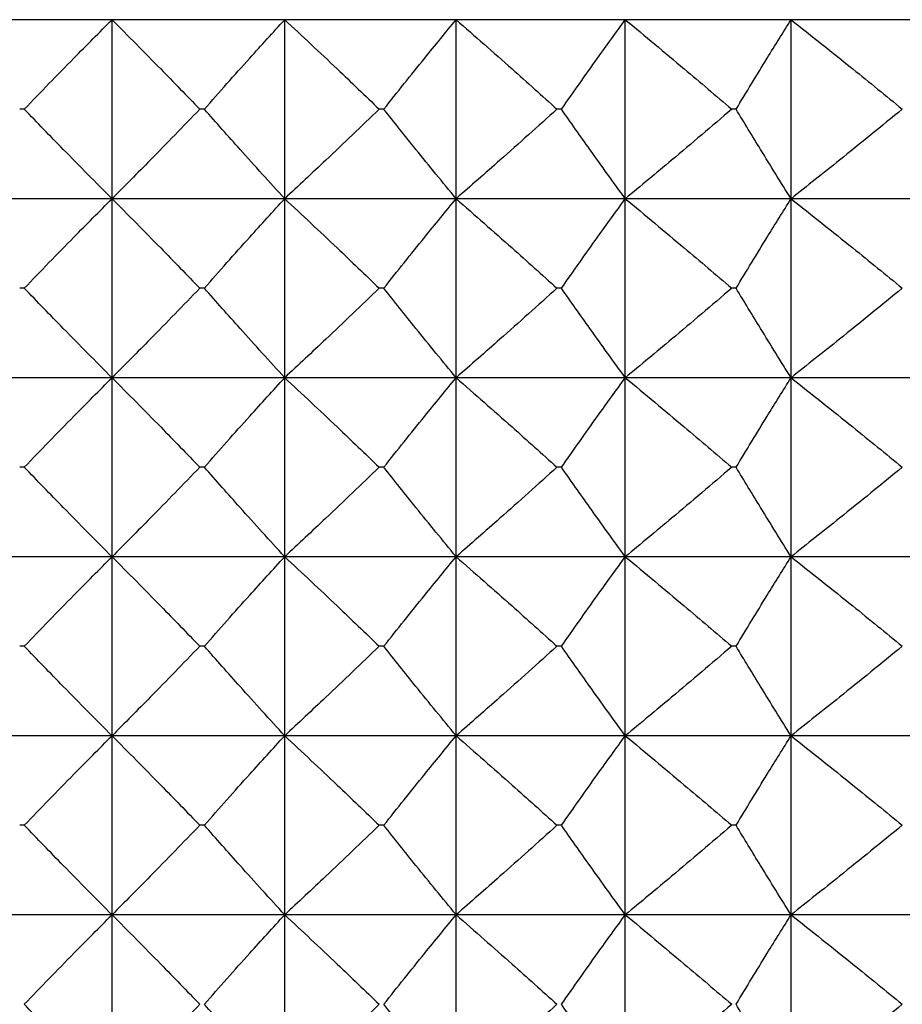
# Model space of a CAD drawing. Header units: millimetres. Extents: x 0 to 210, y 0 to 297.
# Tile 36 of 80: x 46.65 to 48.13, y 272.78 to 274.43. Entities that reach past the tile are written whole.
import ezdxf

# ---------------------------------------------------------------- set-up
doc = ezdxf.new("R2010")
doc.units = ezdxf.units.MM

msp = doc.modelspace()

# ---------------------------------------------------------------- linework, layer by layer
at = {"color": 7, "linetype": 'Continuous', "lineweight": 25}
for p, q in [((46.8007, 274.4273), (46.5113, 274.4273)), ((47.0901, 274.4273), (46.8007, 274.4273)), ((46.8007, 274.1273), (46.8007, 274.4273)), ((47.3775, 274.4273), (47.0901, 274.4273)), ((47.0901, 274.1273), (47.0901, 274.4273)), ((47.6611, 274.4273), (47.3775, 274.4273)), ((47.3775, 274.1273), (47.3775, 274.4273)), ((47.9389, 274.4273), (47.6611, 274.4273)), ((47.6611, 274.1273), (47.6611, 274.4273)), ((48.2092, 274.4273), (47.9389, 274.4273)), ((47.9389, 274.1273), (47.9389, 274.4273)), ((46.6536, 274.2773), (46.6459, 274.2773)), ((46.9555, 274.2773), (46.9478, 274.2773)), ((47.2563, 274.2773), (47.2486, 274.2773)), ((47.554, 274.2773), (47.5465, 274.2773)), ((47.8468, 274.2773), (47.8394, 274.2773)), ((46.8007, 274.1273), (46.5113, 274.1273)), ((47.0901, 274.1273), (46.8007, 274.1273)), ((46.8007, 273.8273), (46.8007, 274.1273)), ((47.0901, 273.8273), (47.0901, 274.1273)), ((47.3775, 274.1273), (47.0901, 274.1273)), ((47.3775, 273.8273), (47.3775, 274.1273)), ((47.6611, 274.1273), (47.3775, 274.1273)), ((47.6611, 273.8273), (47.6611, 274.1273)), ((47.9389, 274.1273), (47.6611, 274.1273)), ((47.9389, 273.8273), (47.9389, 274.1273)), ((48.2092, 274.1273), (47.9389, 274.1273)), ((46.6536, 273.9773), (46.6459, 273.9773)), ((46.9555, 273.9773), (46.9478, 273.9773)), ((47.2563, 273.9773), (47.2486, 273.9773)), ((47.554, 273.9773), (47.5465, 273.9773)), ((47.8468, 273.9773), (47.8394, 273.9773)), ((46.8007, 273.8273), (46.5113, 273.8273)), ((47.0901, 273.8273), (46.8007, 273.8273)), ((46.8007, 273.5273), (46.8007, 273.8273)), ((47.0901, 273.5273), (47.0901, 273.8273)), ((47.3775, 273.8273), (47.0901, 273.8273)), ((47.3775, 273.5273), (47.3775, 273.8273)), ((47.6611, 273.8273), (47.3775, 273.8273)), ((47.6611, 273.5273), (47.6611, 273.8273)), ((47.9389, 273.8273), (47.6611, 273.8273)), ((47.9389, 273.5273), (47.9389, 273.8273)), ((48.2092, 273.8273), (47.9389, 273.8273)), ((46.6536, 273.6773), (46.6459, 273.6773)), ((46.9555, 273.6773), (46.9478, 273.6773)), ((47.2563, 273.6773), (47.2486, 273.6773)), ((47.554, 273.6773), (47.5465, 273.6773)), ((47.8468, 273.6773), (47.8394, 273.6773)), ((46.8007, 273.5273), (46.5113, 273.5273)), ((46.8007, 273.2273), (46.8007, 273.5273)), ((47.0901, 273.5273), (46.8007, 273.5273)), ((47.0901, 273.2273), (47.0901, 273.5273)), ((47.3775, 273.5273), (47.0901, 273.5273)), ((47.3775, 273.2273), (47.3775, 273.5273)), ((47.6611, 273.5273), (47.3775, 273.5273)), ((47.6611, 273.2273), (47.6611, 273.5273)), ((47.9389, 273.5273), (47.6611, 273.5273)), ((47.9389, 273.2273), (47.9389, 273.5273)), ((48.2092, 273.5273), (47.9389, 273.5273)), ((46.6536, 273.3773), (46.6459, 273.3773)), ((46.9555, 273.3773), (46.9478, 273.3773)), ((47.2563, 273.3773), (47.2486, 273.3773)), ((47.554, 273.3773), (47.5465, 273.3773)), ((47.8468, 273.3773), (47.8394, 273.3773)), ((46.8007, 273.2273), (46.5113, 273.2273)), ((47.0901, 273.2273), (46.8007, 273.2273)), ((46.8007, 272.9273), (46.8007, 273.2273)), ((47.0901, 272.9273), (47.0901, 273.2273)), ((47.3775, 273.2273), (47.0901, 273.2273)), ((47.3775, 272.9273), (47.3775, 273.2273)), ((47.6611, 273.2273), (47.3775, 273.2273)), ((47.6611, 272.9273), (47.6611, 273.2273)), ((47.9389, 273.2273), (47.6611, 273.2273)), ((47.9389, 272.9273), (47.9389, 273.2273)), ((48.2092, 273.2273), (47.9389, 273.2273)), ((46.6536, 273.0773), (46.6459, 273.0773)), ((46.9555, 273.0773), (46.9478, 273.0773)), ((47.2563, 273.0773), (47.2486, 273.0773)), ((47.554, 273.0773), (47.5465, 273.0773)), ((47.8468, 273.0773), (47.8394, 273.0773)), ((46.8007, 272.9273), (46.5113, 272.9273)), ((47.0901, 272.9273), (46.8007, 272.9273)), ((46.8007, 272.6273), (46.8007, 272.9273)), ((47.0901, 272.6273), (47.0901, 272.9273)), ((47.3775, 272.9273), (47.0901, 272.9273)), ((47.3775, 272.6273), (47.3775, 272.9273)), ((47.6611, 272.9273), (47.3775, 272.9273)), ((47.6611, 272.6273), (47.6611, 272.9273)), ((47.9389, 272.9273), (47.6611, 272.9273)), ((47.9389, 272.6273), (47.9389, 272.9273)), ((48.2092, 272.9273), (47.9389, 272.9273))]:
    msp.add_line(p, q, dxfattribs=at)
for points, knots in [([(46.6536, 274.2773), (46.6812, 274.3059), (46.7299, 274.3562), (46.7793, 274.4058), (46.8007, 274.4273)], [0, 0, 0, 0, 0.567457, 1, 1, 1, 1]), ([(46.8007, 274.4273), (46.828, 274.3999), (46.8773, 274.3502), (46.926, 274.2998), (46.9478, 274.2773)], [0, 0, 0, 0, 0.552481, 1, 1, 1, 1]), ([(46.9555, 274.2773), (46.9807, 274.3059), (47.0253, 274.3562), (47.0705, 274.4058), (47.0901, 274.4273)], [0, 0, 0, 0, 0.567663, 1, 1, 1, 1]), ([(47.0901, 274.4273), (47.1195, 274.3999), (47.1727, 274.3502), (47.2251, 274.2999), (47.2486, 274.2773)], [0, 0, 0, 0, 0.552659, 1, 1, 1, 1]), ([(47.2563, 274.2773), (47.279, 274.3059), (47.3191, 274.3561), (47.3599, 274.4058), (47.3775, 274.4273)], [0, 0, 0, 0, 0.5679, 1, 1, 1, 1]), ([(47.3775, 274.4273), (47.4088, 274.3999), (47.4655, 274.3503), (47.5215, 274.2999), (47.5465, 274.2773)], [0, 0, 0, 0, 0.552808, 1, 1, 1, 1]), ([(47.554, 274.2773), (47.5741, 274.3058), (47.6095, 274.3561), (47.6455, 274.4058), (47.6611, 274.4273)], [0, 0, 0, 0, 0.568168, 1, 1, 1, 1]), ([(47.6611, 274.4273), (47.6941, 274.3999), (47.7539, 274.3503), (47.813, 274.2999), (47.8394, 274.2773)], [0, 0, 0, 0, 0.5529322, 1, 1, 1, 1]), ([(47.8468, 274.2773), (47.8641, 274.3058), (47.8945, 274.356), (47.9255, 274.4058), (47.9389, 274.4273)], [0, 0, 0, 0, 0.568464, 1, 1, 1, 1]), ([(47.9389, 274.4273), (47.9735, 274.3999), (48.036, 274.3503), (48.0978, 274.2999), (48.1254, 274.2773)], [0, 0, 0, 0, 0.553034, 1, 1, 1, 1]), ([(46.8007, 274.1273), (46.7734, 274.1547), (46.724, 274.2044), (46.6754, 274.2548), (46.6536, 274.2773)], [0, 0, 0, 0, 0.5525039, 1, 1, 1, 1]), ([(46.9478, 274.2773), (46.9201, 274.2487), (46.8715, 274.1984), (46.8221, 274.1488), (46.8007, 274.1273)], [0, 0, 0, 0, 0.567479, 1, 1, 1, 1]), ([(47.0901, 274.1273), (47.0651, 274.1547), (47.0199, 274.2044), (46.9754, 274.2548), (46.9555, 274.2773)], [0, 0, 0, 0, 0.552298, 1, 1, 1, 1]), ([(47.2486, 274.2773), (47.2188, 274.2487), (47.1663, 274.1984), (47.1131, 274.1488), (47.0901, 274.1273)], [0, 0, 0, 0, 0.567303, 1, 1, 1, 1]), ([(47.3775, 274.1273), (47.355, 274.1548), (47.3142, 274.2045), (47.2742, 274.2548), (47.2563, 274.2773)], [0, 0, 0, 0, 0.55206, 1, 1, 1, 1]), ([(47.5465, 274.2773), (47.5147, 274.2487), (47.4587, 274.1983), (47.402, 274.1488), (47.3775, 274.1273)], [0, 0, 0, 0, 0.567154, 1, 1, 1, 1]), ([(47.6611, 274.1273), (47.6412, 274.1548), (47.6052, 274.2045), (47.5699, 274.2548), (47.554, 274.2773)], [0, 0, 0, 0, 0.55179, 1, 1, 1, 1]), ([(47.8394, 274.2773), (47.8059, 274.2487), (47.7468, 274.1983), (47.687, 274.1488), (47.6611, 274.1273)], [0, 0, 0, 0, 0.567031, 1, 1, 1, 1]), ([(47.9389, 274.1273), (47.9218, 274.1548), (47.8908, 274.2046), (47.8604, 274.2548), (47.8468, 274.2773)], [0, 0, 0, 0, 0.551493, 1, 1, 1, 1]), ([(48.1254, 274.2773), (48.0904, 274.2487), (48.0285, 274.1983), (47.966, 274.1488), (47.9389, 274.1273)], [0, 0, 0, 0, 0.56693, 1, 1, 1, 1]), ([(46.6536, 273.9773), (46.6812, 274.0059), (46.7299, 274.0562), (46.7793, 274.1058), (46.8007, 274.1273)], [0, 0, 0, 0, 0.5675081, 1, 1, 1, 1]), ([(46.8007, 274.1273), (46.828, 274.0999), (46.8773, 274.0502), (46.926, 273.9998), (46.9478, 273.9773)], [0, 0, 0, 0, 0.552481, 1, 1, 1, 1]), ([(46.9555, 273.9773), (46.9807, 274.0059), (47.0252, 274.0562), (47.0705, 274.1058), (47.0901, 274.1273)], [0, 0, 0, 0, 0.5677177, 1, 1, 1, 1]), ([(47.0901, 274.1273), (47.1195, 274.0999), (47.1727, 274.0502), (47.2251, 273.9998), (47.2486, 273.9773)], [0, 0, 0, 0, 0.552659, 1, 1, 1, 1]), ([(47.2563, 273.9773), (47.279, 274.0059), (47.3191, 274.0561), (47.3599, 274.1058), (47.3775, 274.1273)], [0, 0, 0, 0, 0.56796, 1, 1, 1, 1]), ([(47.3775, 274.1273), (47.4088, 274.0999), (47.4655, 274.0503), (47.5215, 273.9998), (47.5465, 273.9773)], [0, 0, 0, 0, 0.552808, 1, 1, 1, 1]), ([(47.554, 273.9773), (47.5741, 274.0058), (47.6095, 274.0561), (47.6455, 274.1058), (47.6611, 274.1273)], [0, 0, 0, 0, 0.568234, 1, 1, 1, 1]), ([(47.6611, 274.1273), (47.6941, 274.0999), (47.7539, 274.0503), (47.813, 273.9999), (47.8394, 273.9773)], [0, 0, 0, 0, 0.5529322, 1, 1, 1, 1]), ([(47.8468, 273.9773), (47.8641, 274.0058), (47.8945, 274.056), (47.9255, 274.1058), (47.9389, 274.1273)], [0, 0, 0, 0, 0.568536, 1, 1, 1, 1]), ([(47.9389, 274.1273), (47.9735, 274.0999), (48.036, 274.0503), (48.0978, 273.9999), (48.1254, 273.9773)], [0, 0, 0, 0, 0.553034, 1, 1, 1, 1]), ([(46.8007, 273.8273), (46.7734, 273.8547), (46.724, 273.9044), (46.6754, 273.9548), (46.6536, 273.9773)], [0, 0, 0, 0, 0.552481, 1, 1, 1, 1]), ([(46.9478, 273.9773), (46.9201, 273.9487), (46.8715, 273.8984), (46.8221, 273.8488), (46.8007, 273.8273)], [0, 0, 0, 0, 0.567508, 1, 1, 1, 1]), ([(47.0901, 273.8273), (47.0651, 273.8548), (47.0199, 273.9044), (46.9754, 273.9548), (46.9555, 273.9773)], [0, 0, 0, 0, 0.552273, 1, 1, 1, 1]), ([(47.2486, 273.9773), (47.2188, 273.9487), (47.1663, 273.8984), (47.1131, 273.8488), (47.0901, 273.8273)], [0, 0, 0, 0, 0.567329, 1, 1, 1, 1]), ([(47.3775, 273.8273), (47.355, 273.8548), (47.3142, 273.9045), (47.2742, 273.9548), (47.2563, 273.9773)], [0, 0, 0, 0, 0.552033, 1, 1, 1, 1]), ([(47.5465, 273.9773), (47.5147, 273.9487), (47.4587, 273.8983), (47.402, 273.8488), (47.3775, 273.8273)], [0, 0, 0, 0, 0.567179, 1, 1, 1, 1]), ([(47.6611, 273.8273), (47.6412, 273.8548), (47.6052, 273.9045), (47.5699, 273.9548), (47.554, 273.9773)], [0, 0, 0, 0, 0.551761, 1, 1, 1, 1]), ([(47.8394, 273.9773), (47.8059, 273.9487), (47.7468, 273.8983), (47.687, 273.8488), (47.6611, 273.8273)], [0, 0, 0, 0, 0.567054, 1, 1, 1, 1]), ([(47.9389, 273.8273), (47.9218, 273.8548), (47.8908, 273.9046), (47.8604, 273.9548), (47.8468, 273.9773)], [0, 0, 0, 0, 0.551461, 1, 1, 1, 1]), ([(48.1254, 273.9773), (48.0904, 273.9487), (48.0285, 273.8983), (47.966, 273.8488), (47.9389, 273.8273)], [0, 0, 0, 0, 0.5669522, 1, 1, 1, 1]), ([(46.6536, 273.6773), (46.6812, 273.7059), (46.7299, 273.7562), (46.7793, 273.8058), (46.8007, 273.8273)], [0, 0, 0, 0, 0.567479, 1, 1, 1, 1]), ([(46.8007, 273.8273), (46.828, 273.7999), (46.8773, 273.7502), (46.926, 273.6998), (46.9478, 273.6773)], [0, 0, 0, 0, 0.552504, 1, 1, 1, 1]), ([(46.9555, 273.6773), (46.9807, 273.7059), (47.0253, 273.7562), (47.0705, 273.8058), (47.0901, 273.8273)], [0, 0, 0, 0, 0.5676867, 1, 1, 1, 1]), ([(47.0901, 273.8273), (47.1195, 273.7999), (47.1727, 273.7502), (47.2251, 273.6998), (47.2486, 273.6773)], [0, 0, 0, 0, 0.5526797, 1, 1, 1, 1]), ([(47.2563, 273.6773), (47.279, 273.7059), (47.3191, 273.7561), (47.3599, 273.8058), (47.3775, 273.8273)], [0, 0, 0, 0, 0.567926, 1, 1, 1, 1]), ([(47.3775, 273.8273), (47.4088, 273.7999), (47.4655, 273.7503), (47.5215, 273.6998), (47.5465, 273.6773)], [0, 0, 0, 0, 0.552828, 1, 1, 1, 1]), ([(47.554, 273.6773), (47.5741, 273.7058), (47.6095, 273.7561), (47.6455, 273.8058), (47.6611, 273.8273)], [0, 0, 0, 0, 0.568197, 1, 1, 1, 1]), ([(47.6611, 273.8273), (47.6941, 273.7999), (47.7539, 273.7503), (47.813, 273.6998), (47.8394, 273.6773)], [0, 0, 0, 0, 0.5529505, 1, 1, 1, 1]), ([(47.8468, 273.6773), (47.8641, 273.7058), (47.8945, 273.756), (47.9255, 273.8058), (47.9389, 273.8273)], [0, 0, 0, 0, 0.568495, 1, 1, 1, 1]), ([(47.9389, 273.8273), (47.9735, 273.7999), (48.036, 273.7503), (48.0978, 273.6998), (48.1254, 273.6773)], [0, 0, 0, 0, 0.553051, 1, 1, 1, 1]), ([(46.8007, 273.5273), (46.7734, 273.5547), (46.724, 273.6044), (46.6754, 273.6548), (46.6536, 273.6773)], [0, 0, 0, 0, 0.552481, 1, 1, 1, 1]), ([(46.9478, 273.6773), (46.9201, 273.6487), (46.8715, 273.5984), (46.8221, 273.5488), (46.8007, 273.5273)], [0, 0, 0, 0, 0.5674575, 1, 1, 1, 1]), ([(47.0901, 273.5273), (47.0651, 273.5547), (47.0199, 273.6044), (46.9754, 273.6548), (46.9555, 273.6773)], [0, 0, 0, 0, 0.552273, 1, 1, 1, 1]), ([(47.2486, 273.6773), (47.2188, 273.6487), (47.1663, 273.5984), (47.1131, 273.5488), (47.0901, 273.5273)], [0, 0, 0, 0, 0.567283, 1, 1, 1, 1]), ([(47.3775, 273.5273), (47.355, 273.5548), (47.3142, 273.6045), (47.2742, 273.6548), (47.2563, 273.6773)], [0, 0, 0, 0, 0.552033, 1, 1, 1, 1]), ([(47.5465, 273.6773), (47.5147, 273.6487), (47.4587, 273.5983), (47.402, 273.5488), (47.3775, 273.5273)], [0, 0, 0, 0, 0.567135, 1, 1, 1, 1]), ([(47.6611, 273.5273), (47.6412, 273.5548), (47.6052, 273.6045), (47.5699, 273.6548), (47.554, 273.6773)], [0, 0, 0, 0, 0.551761, 1, 1, 1, 1]), ([(47.8394, 273.6773), (47.8059, 273.6487), (47.7468, 273.5983), (47.687, 273.5488), (47.6611, 273.5273)], [0, 0, 0, 0, 0.567013, 1, 1, 1, 1]), ([(47.9389, 273.5273), (47.9218, 273.5548), (47.8908, 273.6046), (47.8604, 273.6548), (47.8468, 273.6773)], [0, 0, 0, 0, 0.551461, 1, 1, 1, 1]), ([(48.1254, 273.6773), (48.0904, 273.6487), (48.0285, 273.5983), (47.966, 273.5488), (47.9389, 273.5273)], [0, 0, 0, 0, 0.5669132, 1, 1, 1, 1]), ([(46.6536, 273.3773), (46.6812, 273.4059), (46.7299, 273.4562), (46.7793, 273.5058), (46.8007, 273.5273)], [0, 0, 0, 0, 0.5675081, 1, 1, 1, 1]), ([(46.8007, 273.5273), (46.828, 273.4999), (46.8773, 273.4502), (46.926, 273.3998), (46.9478, 273.3773)], [0, 0, 0, 0, 0.552481, 1, 1, 1, 1]), ([(46.9555, 273.3773), (46.9807, 273.4059), (47.0252, 273.4562), (47.0705, 273.5058), (47.0901, 273.5273)], [0, 0, 0, 0, 0.5677177, 1, 1, 1, 1]), ([(47.0901, 273.5273), (47.1195, 273.4999), (47.1727, 273.4502), (47.2251, 273.3999), (47.2486, 273.3773)], [0, 0, 0, 0, 0.552659, 1, 1, 1, 1]), ([(47.2563, 273.3773), (47.279, 273.4059), (47.3191, 273.4561), (47.3599, 273.5058), (47.3775, 273.5273)], [0, 0, 0, 0, 0.56796, 1, 1, 1, 1]), ([(47.3775, 273.5273), (47.4088, 273.4999), (47.4655, 273.4503), (47.5215, 273.3999), (47.5465, 273.3773)], [0, 0, 0, 0, 0.552808, 1, 1, 1, 1]), ([(47.554, 273.3773), (47.5741, 273.4059), (47.6095, 273.4561), (47.6455, 273.5058), (47.6611, 273.5273)], [0, 0, 0, 0, 0.568234, 1, 1, 1, 1]), ([(47.6611, 273.5273), (47.6941, 273.4999), (47.7539, 273.4503), (47.813, 273.3999), (47.8394, 273.3773)], [0, 0, 0, 0, 0.5529322, 1, 1, 1, 1]), ([(47.8468, 273.3773), (47.8641, 273.4058), (47.8945, 273.456), (47.9255, 273.5058), (47.9389, 273.5273)], [0, 0, 0, 0, 0.568536, 1, 1, 1, 1]), ([(47.9389, 273.5273), (47.9735, 273.4999), (48.036, 273.4503), (48.0978, 273.3999), (48.1254, 273.3773)], [0, 0, 0, 0, 0.553034, 1, 1, 1, 1]), ([(46.8007, 273.2273), (46.7734, 273.2547), (46.724, 273.3044), (46.6754, 273.3548), (46.6536, 273.3773)], [0, 0, 0, 0, 0.5525039, 1, 1, 1, 1]), ([(46.9478, 273.3773), (46.9201, 273.3487), (46.8715, 273.2984), (46.8221, 273.2488), (46.8007, 273.2273)], [0, 0, 0, 0, 0.567479, 1, 1, 1, 1]), ([(47.0901, 273.2273), (47.0651, 273.2547), (47.0199, 273.3044), (46.9754, 273.3548), (46.9555, 273.3773)], [0, 0, 0, 0, 0.552298, 1, 1, 1, 1]), ([(47.2486, 273.3773), (47.2188, 273.3487), (47.1663, 273.2984), (47.1131, 273.2488), (47.0901, 273.2273)], [0, 0, 0, 0, 0.567303, 1, 1, 1, 1]), ([(47.3775, 273.2273), (47.355, 273.2548), (47.3142, 273.3045), (47.2742, 273.3548), (47.2563, 273.3773)], [0, 0, 0, 0, 0.55206, 1, 1, 1, 1]), ([(47.5465, 273.3773), (47.5147, 273.3487), (47.4587, 273.2983), (47.402, 273.2488), (47.3775, 273.2273)], [0, 0, 0, 0, 0.567154, 1, 1, 1, 1]), ([(47.6611, 273.2273), (47.6412, 273.2548), (47.6052, 273.3045), (47.5699, 273.3548), (47.554, 273.3773)], [0, 0, 0, 0, 0.55179, 1, 1, 1, 1]), ([(47.8394, 273.3773), (47.8059, 273.3487), (47.7468, 273.2983), (47.687, 273.2488), (47.6611, 273.2273)], [0, 0, 0, 0, 0.567031, 1, 1, 1, 1]), ([(47.9389, 273.2273), (47.9218, 273.2548), (47.8908, 273.3046), (47.8604, 273.3548), (47.8468, 273.3773)], [0, 0, 0, 0, 0.551493, 1, 1, 1, 1]), ([(48.1254, 273.3773), (48.0904, 273.3487), (48.0285, 273.2983), (47.966, 273.2488), (47.9389, 273.2273)], [0, 0, 0, 0, 0.56693, 1, 1, 1, 1]), ([(46.6536, 273.0773), (46.6812, 273.1059), (46.7299, 273.1562), (46.7793, 273.2058), (46.8007, 273.2273)], [0, 0, 0, 0, 0.5675081, 1, 1, 1, 1]), ([(46.8007, 273.2273), (46.828, 273.1999), (46.8773, 273.1502), (46.926, 273.0998), (46.9478, 273.0773)], [0, 0, 0, 0, 0.552481, 1, 1, 1, 1]), ([(46.9555, 273.0773), (46.9807, 273.1059), (47.0252, 273.1562), (47.0705, 273.2058), (47.0901, 273.2273)], [0, 0, 0, 0, 0.5677177, 1, 1, 1, 1]), ([(47.0901, 273.2273), (47.1195, 273.1999), (47.1727, 273.1502), (47.2251, 273.0998), (47.2486, 273.0773)], [0, 0, 0, 0, 0.552659, 1, 1, 1, 1]), ([(47.2563, 273.0773), (47.279, 273.1059), (47.3191, 273.1561), (47.3599, 273.2058), (47.3775, 273.2273)], [0, 0, 0, 0, 0.56796, 1, 1, 1, 1]), ([(47.3775, 273.2273), (47.4088, 273.1999), (47.4655, 273.1503), (47.5215, 273.0998), (47.5465, 273.0773)], [0, 0, 0, 0, 0.552808, 1, 1, 1, 1]), ([(47.554, 273.0773), (47.5741, 273.1058), (47.6095, 273.1561), (47.6455, 273.2058), (47.6611, 273.2273)], [0, 0, 0, 0, 0.568234, 1, 1, 1, 1]), ([(47.6611, 273.2273), (47.6941, 273.1999), (47.7539, 273.1503), (47.813, 273.0999), (47.8394, 273.0773)], [0, 0, 0, 0, 0.5529322, 1, 1, 1, 1]), ([(47.8468, 273.0773), (47.8641, 273.1058), (47.8945, 273.156), (47.9255, 273.2058), (47.9389, 273.2273)], [0, 0, 0, 0, 0.568536, 1, 1, 1, 1]), ([(47.9389, 273.2273), (47.9735, 273.1999), (48.036, 273.1503), (48.0978, 273.0999), (48.1254, 273.0773)], [0, 0, 0, 0, 0.553034, 1, 1, 1, 1]), ([(46.8007, 272.9273), (46.7734, 272.9547), (46.724, 273.0044), (46.6754, 273.0548), (46.6536, 273.0773)], [0, 0, 0, 0, 0.552481, 1, 1, 1, 1]), ([(46.9478, 273.0773), (46.9201, 273.0487), (46.8715, 272.9984), (46.8221, 272.9488), (46.8007, 272.9273)], [0, 0, 0, 0, 0.567508, 1, 1, 1, 1]), ([(47.0901, 272.9273), (47.0651, 272.9548), (47.0199, 273.0044), (46.9754, 273.0548), (46.9555, 273.0773)], [0, 0, 0, 0, 0.552273, 1, 1, 1, 1]), ([(47.2486, 273.0773), (47.2188, 273.0487), (47.1663, 272.9984), (47.1131, 272.9488), (47.0901, 272.9273)], [0, 0, 0, 0, 0.567329, 1, 1, 1, 1]), ([(47.3775, 272.9273), (47.355, 272.9548), (47.3142, 273.0045), (47.2742, 273.0548), (47.2563, 273.0773)], [0, 0, 0, 0, 0.552033, 1, 1, 1, 1]), ([(47.5465, 273.0773), (47.5147, 273.0487), (47.4587, 272.9983), (47.402, 272.9488), (47.3775, 272.9273)], [0, 0, 0, 0, 0.567179, 1, 1, 1, 1]), ([(47.6611, 272.9273), (47.6412, 272.9548), (47.6052, 273.0045), (47.5699, 273.0548), (47.554, 273.0773)], [0, 0, 0, 0, 0.551761, 1, 1, 1, 1]), ([(47.8394, 273.0773), (47.8059, 273.0487), (47.7468, 272.9983), (47.687, 272.9488), (47.6611, 272.9273)], [0, 0, 0, 0, 0.567054, 1, 1, 1, 1]), ([(47.9389, 272.9273), (47.9218, 272.9548), (47.8908, 273.0046), (47.8604, 273.0548), (47.8468, 273.0773)], [0, 0, 0, 0, 0.551461, 1, 1, 1, 1]), ([(48.1254, 273.0773), (48.0904, 273.0487), (48.0285, 272.9983), (47.966, 272.9488), (47.9389, 272.9273)], [0, 0, 0, 0, 0.5669522, 1, 1, 1, 1]), ([(46.6536, 272.7773), (46.6812, 272.8059), (46.7299, 272.8562), (46.7793, 272.9058), (46.8007, 272.9273)], [0, 0, 0, 0, 0.567479, 1, 1, 1, 1]), ([(46.8007, 272.9273), (46.828, 272.8999), (46.8773, 272.8502), (46.926, 272.7998), (46.9478, 272.7773)], [0, 0, 0, 0, 0.552504, 1, 1, 1, 1]), ([(46.9555, 272.7773), (46.9807, 272.8059), (47.0253, 272.8562), (47.0705, 272.9058), (47.0901, 272.9273)], [0, 0, 0, 0, 0.5676867, 1, 1, 1, 1]), ([(47.0901, 272.9273), (47.1195, 272.8999), (47.1727, 272.8502), (47.2251, 272.7998), (47.2486, 272.7773)], [0, 0, 0, 0, 0.5526797, 1, 1, 1, 1]), ([(47.2563, 272.7773), (47.279, 272.8059), (47.3191, 272.8561), (47.3599, 272.9058), (47.3775, 272.9273)], [0, 0, 0, 0, 0.567926, 1, 1, 1, 1]), ([(47.3775, 272.9273), (47.4088, 272.8999), (47.4655, 272.8503), (47.5215, 272.7998), (47.5465, 272.7773)], [0, 0, 0, 0, 0.552828, 1, 1, 1, 1]), ([(47.554, 272.7773), (47.5741, 272.8058), (47.6095, 272.8561), (47.6455, 272.9058), (47.6611, 272.9273)], [0, 0, 0, 0, 0.568197, 1, 1, 1, 1]), ([(47.6611, 272.9273), (47.6941, 272.8999), (47.7539, 272.8503), (47.813, 272.7998), (47.8394, 272.7773)], [0, 0, 0, 0, 0.5529505, 1, 1, 1, 1]), ([(47.8468, 272.7773), (47.8641, 272.8058), (47.8945, 272.856), (47.9255, 272.9058), (47.9389, 272.9273)], [0, 0, 0, 0, 0.568495, 1, 1, 1, 1]), ([(47.9389, 272.9273), (47.9735, 272.8999), (48.036, 272.8503), (48.0978, 272.7998), (48.1254, 272.7773)], [0, 0, 0, 0, 0.553051, 1, 1, 1, 1]), ([(46.8007, 272.6273), (46.7734, 272.6547), (46.724, 272.7044), (46.6754, 272.7548), (46.6536, 272.7773)], [0, 0, 0, 0, 0.552481, 1, 1, 1, 1]), ([(46.9478, 272.7773), (46.9201, 272.7487), (46.8715, 272.6984), (46.8221, 272.6488), (46.8007, 272.6273)], [0, 0, 0, 0, 0.567457, 1, 1, 1, 1]), ([(47.0901, 272.6273), (47.0651, 272.6547), (47.0199, 272.7044), (46.9754, 272.7548), (46.9555, 272.7773)], [0, 0, 0, 0, 0.552273, 1, 1, 1, 1]), ([(47.2486, 272.7773), (47.2188, 272.7487), (47.1663, 272.6984), (47.1131, 272.6488), (47.0901, 272.6273)], [0, 0, 0, 0, 0.567283, 1, 1, 1, 1]), ([(47.3775, 272.6273), (47.355, 272.6548), (47.3142, 272.7045), (47.2742, 272.7548), (47.2563, 272.7773)], [0, 0, 0, 0, 0.552033, 1, 1, 1, 1]), ([(47.5465, 272.7773), (47.5147, 272.7487), (47.4587, 272.6983), (47.402, 272.6488), (47.3775, 272.6273)], [0, 0, 0, 0, 0.567135, 1, 1, 1, 1]), ([(47.6611, 272.6273), (47.6412, 272.6548), (47.6052, 272.7045), (47.5699, 272.7548), (47.554, 272.7773)], [0, 0, 0, 0, 0.551761, 1, 1, 1, 1]), ([(47.8394, 272.7773), (47.8059, 272.7487), (47.7468, 272.6983), (47.687, 272.6488), (47.6611, 272.6273)], [0, 0, 0, 0, 0.567013, 1, 1, 1, 1]), ([(47.9389, 272.6273), (47.9218, 272.6548), (47.8908, 272.7046), (47.8604, 272.7548), (47.8468, 272.7773)], [0, 0, 0, 0, 0.551461, 1, 1, 1, 1]), ([(48.1254, 272.7773), (48.0904, 272.7487), (48.0285, 272.6983), (47.966, 272.6488), (47.9389, 272.6273)], [0, 0, 0, 0, 0.5669132, 1, 1, 1, 1])]:
    msp.add_open_spline(points, degree=3, knots=knots, dxfattribs=at)

doc.saveas('drawing.dxf')
